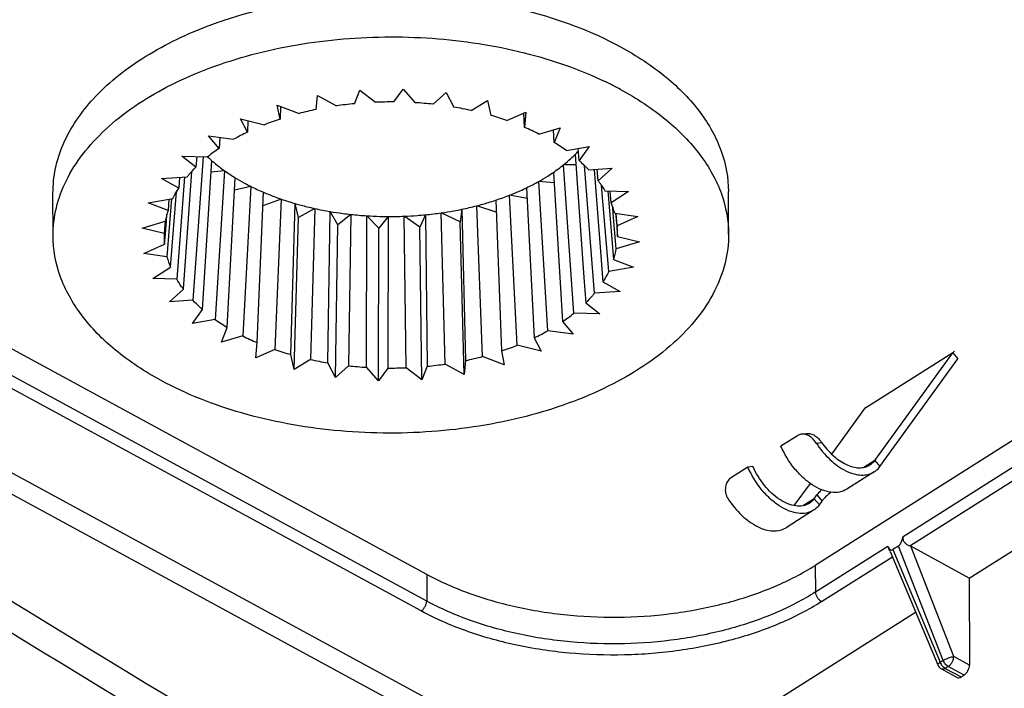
# Model space of a CAD drawing. Header units: millimetres. Extents: x 0 to 1189, y 0 to 841.
# Tile 31 of 67: x 976 to 1006, y 223 to 244. Entities that reach past the tile are written whole.
import ezdxf

# ---------------------------------------------------------------- set-up
doc = ezdxf.new("R2010")
doc.units = ezdxf.units.MM
doc.header["$LTSCALE"] = 65.395
doc.layers.get('0').update_dxf_attribs({"linetype": 'CONTINUOUS'})
doc.layers.add('DRAFTS', color=7, linetype='CONTINUOUS')

msp = doc.modelspace()

# ---------------------------------------------------------------- linework, layer by layer
at = {"color": 7, "linetype": 'CONTINUOUS'}
for p, q in [((986.249, 241.0381), (986.4193, 241.4562)), ((986.4193, 241.4562), (986.9013, 241.083)), ((987.4659, 241.0928), (987.7574, 241.4874)), ((987.7574, 241.4874), (988.1213, 241.0706)), ((988.6801, 241.0228), (989.0839, 241.382)), ((989.0839, 241.382), (989.3187, 240.9343)), ((985.0662, 240.8603), (985.1102, 241.2892)), ((985.1102, 241.2892), (985.6956, 240.9709)), ((989.8545, 240.8303), (990.3584, 241.143)), ((990.3584, 241.143), (990.4569, 240.678)), ((983.8699, 240.9916), (984.5409, 240.7378)), ((983.9536, 240.5648), (983.8699, 240.9916)), ((983.9683, 240.9543), (983.9536, 240.5648)), ((990.9536, 240.521), (991.5422, 240.7778)), ((991.5014, 240.3096), (991.4794, 240.7504)), ((991.5422, 240.7778), (991.5014, 240.3096)), ((982.736, 240.5723), (983.4723, 240.3908)), ((982.9449, 240.1607), (982.736, 240.5723)), ((982.9629, 240.5164), (982.9449, 240.1607)), ((991.9438, 240.1043), (992.5993, 240.2974)), ((992.4206, 239.8403), (992.396, 240.2376)), ((992.5993, 240.2974), (992.4206, 239.8403)), ((981.743, 240.0441), (982.5222, 239.9404)), ((982.0707, 239.6602), (981.743, 240.0441)), ((982.0915, 239.9977), (982.0707, 239.6602)), ((992.7953, 239.593), (993.4977, 239.7165)), ((993.1864, 239.2844), (993.1597, 239.6571)), ((993.4977, 239.7165), (993.1864, 239.2844)), ((993.3782, 219.3773), (956.4393, 239.4236)), ((981.3577, 239.0786), (980.9212, 239.4231)), ((980.9212, 239.4231), (981.7195, 239.4003)), ((981.5807, 239.4043), (981.2655, 234.9742)), ((981.381, 239.41), (981.3577, 239.0786)), ((981.5611, 234.6924), (981.8505, 239.2807)), ((993.0648, 239.4723), (993.3342, 235.681)), ((980.972, 235.3181), (981.2302, 238.9468)), ((982.2416, 238.972), (981.8279, 238.922)), ((982.2416, 238.972), (981.9522, 234.3837)), ((992.3919, 238.9209), (992.6768, 234.3165)), ((993.0871, 239.1579), (992.7024, 239.15)), ((993.028, 234.5764), (992.7024, 239.15)), ((993.6588, 235.1898), (993.3493, 239.135)), ((993.482, 239.0026), (994.21, 239.0528)), ((993.6482, 239.014), (993.92, 235.5434)), ((993.7755, 238.6587), (993.7469, 239.0209)), ((994.21, 239.0528), (993.7755, 238.6587)), ((980.2954, 238.728), (981.0887, 238.787)), ((980.8275, 238.4334), (980.2954, 238.728)), ((981.0078, 238.781), (980.7644, 235.6258)), ((980.8533, 238.7695), (980.8275, 238.4334)), ((982.3269, 234.1364), (982.5723, 238.7531)), ((992.4117, 238.6012), (991.9399, 238.6403)), ((992.2253, 234.0363), (991.9399, 238.6403)), ((976.9488, 236.9653), (976.9459, 238.2816)), ((980.5773, 235.9945), (980.7565, 238.3165)), ((983.0491, 238.4891), (982.552, 238.372)), ((983.0491, 238.4891), (982.8037, 233.8724)), ((983.2461, 233.6671), (983.4397, 238.3073)), ((991.5663, 238.4462), (991.8026, 233.816)), ((994.0987, 235.8578), (993.8766, 238.5173)), ((993.9831, 238.351), (994.7146, 238.3262)), ((994.0749, 238.3479), (994.1059, 237.9768)), ((994.1702, 237.9822), (994.1397, 238.3457)), ((994.7146, 238.3262), (994.1702, 237.9822)), ((997.7987, 237.0115), (997.7958, 238.3278)), ((979.8846, 237.9802), (980.6488, 238.119)), ((980.4961, 237.7443), (979.8846, 237.9802)), ((980.6091, 238.1117), (980.4641, 236.3188)), ((980.5246, 238.0964), (980.4961, 237.7443)), ((983.9878, 238.096), (983.4221, 237.8864)), ((983.9878, 238.096), (983.794, 233.4558)), ((990.613, 238.0626), (990.7939, 233.4119)), ((991.5834, 238.1104), (991.0383, 238.2158)), ((991.2752, 233.5859), (991.0383, 238.2158)), ((994.1059, 237.9768), (994.2514, 236.2325)), ((984.2906, 233.2988), (984.4263, 237.9567)), ((984.5261, 237.5311), (984.4263, 237.9567)), ((985.029, 237.8045), (984.5261, 237.5311)), ((985.029, 237.8045), (984.893, 233.1465)), ((985.4289, 233.0425), (985.5022, 237.7121)), ((985.7379, 237.3039), (985.5022, 237.7121)), ((989.5159, 237.3921), (988.931, 237.6708)), ((989.0519, 233.0059), (988.931, 237.6708)), ((989.5609, 237.7817), (989.5159, 237.3921)), ((989.5609, 237.7817), (989.6813, 233.1165)), ((990.6272, 237.6968), (990.0251, 237.8893)), ((990.2066, 233.2389), (990.0251, 237.8893)), ((994.24, 237.6542), (994.2236, 237.8434)), ((979.7015, 237.2022), (980.4132, 237.4166)), ((980.4051, 237.4141), (980.3738, 237.0322)), ((980.4157, 237.0289), (980.4468, 237.4139)), ((980.4468, 237.4139), (980.4647, 237.6354)), ((984.3891, 232.8338), (984.5261, 237.5311)), ((986.1412, 237.6237), (985.7379, 237.3039)), ((986.1412, 237.6237), (986.0675, 232.9539)), ((986.6262, 232.9061), (986.6347, 237.5809)), ((986.999, 237.2036), (986.6347, 237.5809)), ((987.2906, 237.5588), (986.999, 237.2036)), ((987.2906, 237.5588), (987.2816, 232.884)), ((988.2713, 237.2333), (987.7893, 237.5669)), ((987.8462, 232.8938), (987.7893, 237.5669)), ((988.4421, 237.6121), (988.2713, 237.2333)), ((988.4421, 237.6121), (988.4985, 232.9387)), ((989.6373, 232.6875), (989.5159, 237.3921)), ((994.3343, 236.5602), (994.24, 237.6542)), ((994.2834, 237.6579), (994.9961, 237.5591)), ((994.3126, 237.6538), (994.3453, 237.2744)), ((994.3584, 237.2756), (994.3258, 237.652)), ((994.9961, 237.5591), (994.3584, 237.2756)), ((980.3738, 237.0322), (979.7015, 237.2022)), ((985.6636, 232.5948), (985.7379, 237.3039)), ((986.9901, 232.4893), (986.999, 237.2036)), ((988.3282, 232.5205), (988.2713, 237.2333)), ((994.3453, 237.2744), (994.3513, 237.2051)), ((994.3513, 237.2051), (994.3737, 236.9445)), ((994.3584, 237.2756), (994.3653, 237.2063)), ((980.3891, 236.7012), (980.4157, 237.0289)), ((995.0461, 236.7746), (994.3343, 236.5602)), ((994.3737, 236.9445), (995.0461, 236.7746)), ((979.7514, 236.4177), (980.3891, 236.7012)), ((980.4641, 236.3188), (979.7514, 236.4177)), ((994.2514, 236.2325), (994.8629, 235.9966)), ((980.0329, 235.6505), (980.5773, 235.9945)), ((994.8629, 235.9966), (994.0987, 235.8578)), ((980.7644, 235.6258), (980.0329, 235.6505)), ((993.3342, 235.681), (993.3898, 234.8982)), ((993.92, 235.5434), (994.4521, 235.2487)), ((980.5375, 234.924), (980.972, 235.3181)), ((994.4521, 235.2487), (993.6588, 235.1898)), ((981.2655, 234.9742), (980.5375, 234.924)), ((981.2498, 234.2602), (981.5611, 234.6924)), ((993.3898, 234.8982), (993.8263, 234.5537)), ((981.9522, 234.3837), (981.2498, 234.2602)), ((993.8263, 234.5537), (993.028, 234.5764)), ((982.1482, 233.6793), (982.3269, 234.1364)), ((993.0045, 233.9327), (992.2253, 234.0363)), ((992.6768, 234.3165), (993.0045, 233.9327)), ((982.8037, 233.8724), (982.1482, 233.6793)), ((991.8026, 233.816), (992.0115, 233.4045)), ((983.2053, 233.199), (983.2461, 233.6671)), ((983.794, 233.4558), (983.2053, 233.199)), ((992.0115, 233.4045), (991.2752, 233.5859)), ((984.3891, 232.8338), (984.2906, 233.2988)), ((984.893, 233.1465), (984.3891, 232.8338)), ((989.6813, 233.1165), (989.6373, 232.6875)), ((990.8776, 232.9852), (990.2066, 233.2389)), ((990.7939, 233.4119), (990.8776, 232.9852)), ((1002.4716, 229.8484), (1004.8802, 233.1659)), ((985.6636, 232.5948), (985.4289, 233.0425)), ((986.0675, 232.9539), (985.6636, 232.5948)), ((986.9901, 232.4893), (986.6262, 232.9061)), ((987.2816, 232.884), (986.9901, 232.4893)), ((988.3282, 232.5205), (987.8462, 232.8938)), ((988.4985, 232.9387), (988.3282, 232.5205)), ((989.6373, 232.6875), (989.0519, 233.0059)), ((999.9272, 230.7969), (999.4171, 230.4739)), ((1000.0528, 230.8432), (1000.2088, 230.8643)), ((998.3967, 229.8277), (997.8865, 229.5047)), ((998.5527, 229.8488), (998.3967, 229.8277)), ((1002.2954, 229.6816), (1001.4451, 229.1431)), ((1000.6009, 228.6638), (1000.6862, 228.7813)), ((1000.4247, 228.497), (999.5744, 227.9586)), ((1002.7195, 227.3885), (1002.7299, 227.3606)), ((1003.0427, 227.3903), (1002.8698, 227.2808)), ((1005.2271, 226.4032), (1003.4206, 227.3835)), ((1002.7883, 227.2215), (1004.2575, 223.7233)), ((1005.2271, 226.4032), (1005.2359, 223.7198)), ((994.3432, 219.511), (1003.5721, 225.3552)), ((1004.3687, 223.6004), (1004.856, 223.336)), ((1004.9766, 223.3527), (1005.0694, 223.4115))]:
    msp.add_line(p, q, dxfattribs=at)
at = {"color": 9, "linetype": 'CONTINUOUS'}
for p, q in [((994.3432, 219.511), (957.3275, 239.5989)), ((988.4804, 225.6945), (966.8574, 237.4291)), ((988.3108, 225.3879), (966.6878, 237.1224)), ((1004.7213, 233.3533), (1002.0003, 231.6303)), ((1004.7213, 233.3533), (1004.8802, 233.1659)), ((1003.1859, 227.6839), (1010.8824, 232.5576)), ((1003.3898, 227.3983), (1011.019, 232.2294)), ((1000.5052, 230.5692), (1000.6692, 230.5914)), ((1002.3127, 230.0358), (1001.9707, 229.8193)), ((1002.3127, 230.0358), (1002.4716, 229.8484)), ((1000.5273, 228.9687), (1000.6862, 228.7813)), ((1000.442, 228.8512), (1000.1093, 228.6405)), ((1000.442, 228.8512), (1000.6009, 228.6638)), ((1000.4868, 225.9747), (1002.7195, 227.3885)), ((1004.4219, 223.8648), (1003.0427, 227.3903)), ((1004.7509, 223.983), (1003.4206, 227.3835)), ((1000.6705, 225.6763), (1002.856, 227.0603)), ((1002.8698, 227.2808), (1004.3291, 223.806)), ((1000.4721, 226.7953), (1000.4868, 225.9747)), ((988.4905, 226.5157), (988.4804, 225.6945)), ((1004.4219, 223.8648), (1004.3291, 223.806)), ((1005.2359, 223.7198), (1004.7509, 223.983)), ((1004.5813, 223.6764), (1004.4884, 223.6176)), ((1004.4884, 223.6176), (1004.9766, 223.3527)), ((1005.0694, 223.4115), (1004.5813, 223.6764))]:
    msp.add_line(p, q, dxfattribs=at)
at = {"color": 3, "linetype": 'CONTINUOUS'}
for p, q in [((1002.3127, 230.0358), (1004.7213, 233.3533)), ((1000.9817, 230.2273), (1002.0003, 231.6303)), ((999.8289, 228.6395), (1000.3246, 229.3223)), ((1000.442, 228.8512), (1000.5273, 228.9687))]:
    msp.add_line(p, q, dxfattribs=at)
at = {"color": 7, "linetype": 'CONTINUOUS'}
for centre, radius, start, end in [((989.3076, 231.9629), 10.824, 61.54281, 64.33955), ((987.354, 229.619), 11.4724, 95.52738, 98.31171), ((987.391, 229.1659), 11.9271, 89.64023, 92.35332), ((987.4053, 229.4144), 11.6782, 83.73338, 86.48489), ((987.151, 230.7285), 10.3441, 101.62715, 104.61532), ((987.5264, 230.2669), 10.8169, 77.57124, 80.46276), ((986.7094, 232.1905), 8.8161, 108.21513, 111.54184), ((987.8662, 231.6189), 9.4223, 70.87261, 74.04052), ((986.0165, 233.7523), 7.1065, 115.60893, 119.45251), ((988.4624, 233.1801), 7.7502, 63.30708, 66.91317), ((989.2744, 234.6653), 6.0563, 54.454, 58.70221), ((985.1436, 235.141), 5.465, 124.21422, 128.7959), ((990.2003, 242.3624), 4.069, 314.74784, 316.79246), ((984.7586, 242.5937), 4.4078, 226.41681, 228.71779), ((984.976, 242.8417), 4.7375, 228.72136, 232.34883), ((989.7538, 242.8424), 4.7247, 308.61347, 312.22742), ((990.0281, 242.5366), 4.314, 312.25985, 314.7429), ((985.2483, 243.1898), 5.1795, 232.31595, 234.51406), ((985.4991, 243.5431), 5.6128, 234.52269, 238.57019), ((989.158, 243.6461), 5.7256, 302.33359, 304.38959), ((989.4069, 243.2841), 5.2863, 304.37922, 308.56406), ((985.8254, 244.0673), 6.2302, 238.52357, 241.54457), ((986.0681, 244.5091), 6.7343, 241.52023, 243.36541), ((988.5901, 244.6191), 6.8527, 295.74186, 299.26342), ((988.8983, 244.0612), 6.2153, 299.29878, 302.30979), ((986.2799, 244.933), 7.2081, 243.3714, 246.79519), ((986.5379, 245.5234), 7.8525, 246.76223, 249.35002), ((988.1775, 245.5131), 7.8374, 291.40813, 293.98903), ((988.3824, 245.0476), 7.3288, 294.00538, 295.7494), ((986.7165, 245.9904), 8.3524, 249.33319, 250.93162), ((986.8625, 246.4144), 8.8009, 250.93551, 253.93058), ((987.6921, 246.9175), 9.3241, 284.48957, 286.79283), ((987.8103, 246.523), 8.9123, 286.79829, 288.32906), ((987.9513, 246.0997), 8.4661, 288.32392, 291.38435), ((991.6774, 236.9304), 2.7056, 15.59756, 22.87633), ((982.946, 236.95), 2.5754, 162.03671, 169.56287), ((987.0359, 247.0063), 9.4177, 253.91353, 256.20151), ((987.1275, 247.375), 9.7976, 256.19548, 257.63259), ((987.2025, 247.7192), 10.1498, 257.63484, 260.35633), ((987.2786, 248.1555), 10.5927, 260.34586, 262.46131), ((987.3823, 248.4215), 10.8609, 275.60005, 278.19799), ((987.4294, 248.0931), 10.5292, 278.19908, 280.32304), ((987.4817, 247.8028), 10.2342, 280.326, 281.72193), ((987.5525, 247.4646), 9.8887, 281.71868, 284.47995), ((987.3111, 248.3961), 10.8355, 262.45788, 263.80168), ((987.3338, 248.6107), 11.0513, 263.80484, 266.37285), ((987.3453, 248.7836), 11.2246, 266.37003, 268.40533), ((987.3473, 248.8469), 11.2879, 268.4041, 269.71174), ((987.3475, 248.8481), 11.2891, 269.71087, 272.24267), ((987.3511, 248.7611), 11.202, 272.24186, 274.27989), ((987.3604, 248.6343), 11.0749, 274.2807, 275.60506), ((991.9614, 236.9984), 2.4129, 358.71921, 4.94258), ((982.791, 236.9785), 2.4178, 178.72602, 186.58534), ((1534.7583, 1201.5132), 1127.7348, 238.8256598, 241.2642627), ((991.8015, 237.0267), 2.5754, 342.03671, 349.56287), ((983.0701, 237.0463), 2.7056, 195.59756, 202.87633), ((985.4731, 239.3114), 6.0563, 234.454, 238.70221), ((989.6039, 238.8358), 5.465, 304.21422, 308.79589), ((988.731, 240.2245), 7.1065, 295.60892, 299.45251), ((986.2851, 240.7967), 7.7502, 243.30708, 246.91317), ((986.8814, 242.3579), 9.4223, 250.87261, 254.04052), ((988.0381, 241.7862), 8.8161, 288.21513, 291.54184), ((987.2211, 243.7099), 10.8169, 257.57124, 260.46276), ((987.5965, 243.2483), 10.3441, 281.62715, 284.61532), ((987.3422, 244.5624), 11.6782, 263.73338, 266.48489), ((987.3565, 244.8109), 11.9271, 269.64023, 272.35332), ((987.3935, 244.3577), 11.4724, 275.52738, 278.31171), ((1004.488, 223.8201), 0.25, 202.78132, 241.51173)]:
    msp.add_arc(centre, radius, start, end, dxfattribs=at)
at = {"color": 9, "linetype": 'CONTINUOUS'}
msp.add_arc((1528.3916, 1190.2829), 1114.76, 238.8086498, 241.2784973, dxfattribs=at)
at = {"color": 7, "linetype": 'CONTINUOUS'}
for centre, major_axis, ratio, start_param, end_param in [((995.8735, 1102.2925), (-559.2888, 945.8606), 0.5734277, -3.9952767, -3.948297), ((994.9224, 1102.8461), (-559.8878, 946.8722), 0.5734277, -3.9950175, -3.9470691), ((1003.0399, 227.8179), (0.045, 0.4407), 0.372258, -2.8568667, -1.8416203), ((1002.8575, 227.7024), (0.0354, 0.435), 0.3834551, -3.7777119, -2.8603244), ((1003.2523, 227.2748), (0.2693, -0.0326), 0.5738116, 0.96702, 1.1056731), ((1005.0658, 223.6157), (0.1159, 0.2215), 0.5619657, -2.3704023, -0.8170593), ((1004.973, 223.5569), (0.1159, 0.2215), 0.5619657, -3.1500928, -2.3704023)]:
    msp.add_ellipse(centre, major_axis=major_axis, ratio=ratio, start_param=start_param, end_param=end_param, dxfattribs=at)
for points, knots in [([(981.6577, 243.4093), (982.6711, 243.8001), (984.8575, 244.3448), (988.2299, 244.5057), (991.5147, 244.0375), (993.559, 243.2856), (994.4624, 242.7954)], [0, 0, 0, 0, 0.2477061, 0.5090629, 0.7656077, 1, 1, 1, 1]), ([(976.9459, 238.2816), (976.9453, 238.535), (976.9996, 239.0508), (977.3328, 240.0829), (977.9954, 241.0397), (978.8824, 241.8676), (980.0055, 242.6757), (980.9743, 243.1458), (981.6577, 243.4093)], [0, 0, 0, 0, 0.1030942, 0.209113, 0.4385619, 0.5658354, 0.7020514, 1, 1, 1, 1]), ([(976.9488, 236.9656), (976.9482, 237.2545), (977.0195, 237.8454), (977.3378, 238.7025), (977.8572, 239.5198), (978.8367, 240.5749), (980.519, 241.6889), (982.9645, 242.6077), (985.7397, 243.103), (988.6371, 243.1371), (991.4384, 242.7089), (993.1953, 242.1036), (993.9948, 241.7194)], [0, 0, 0, 0, 0.0433226, 0.0882244, 0.1360131, 0.1875723, 0.3031146, 0.4344812, 0.576943, 0.7236401, 0.8669951, 1, 1, 1, 1]), ([(994.4624, 242.7954), (994.9586, 242.5261), (995.8605, 241.9379), (996.9428, 240.8478), (997.632, 239.6302), (997.7949, 238.7497), (997.7958, 238.3279)], [0, 0, 0, 0, 0.2904479, 0.5500781, 0.7830103, 1, 1, 1, 1]), ([(994.4653, 241.479), (994.9616, 241.2097), (995.8635, 240.6215), (996.9458, 239.5313), (997.635, 238.3136), (997.7978, 237.433), (997.7987, 237.0112)], [0, 0, 0, 0, 0.2904508, 0.5500789, 0.7830102, 1, 1, 1, 1]), ([(993.1864, 239.2844), (993.2125, 239.2616), (993.3141, 239.171), (993.4118, 239.076), (993.482, 239.0026)], [0, 0, 0, 0, 0.2542666, 1, 1, 1, 1]), ([(981.0887, 238.787), (981.1095, 238.8119), (981.1956, 238.9124), (981.2867, 239.0085), (981.3577, 239.0786)], [0, 0, 0, 0, 0.2458315, 1, 1, 1, 1]), ([(993.7755, 238.6587), (993.7945, 238.6336), (993.8678, 238.5339), (993.9358, 238.4303), (993.9831, 238.351)], [0, 0, 0, 0, 0.2539988, 1, 1, 1, 1]), ([(980.6488, 238.119), (980.6619, 238.1456), (980.7169, 238.253), (980.7782, 238.357), (980.8275, 238.4334)], [0, 0, 0, 0, 0.2464553, 1, 1, 1, 1]), ([(980.2822, 232.4977), (979.7859, 232.767), (978.8841, 233.3552), (977.8017, 234.4454), (977.1125, 235.6632), (976.9497, 236.5437), (976.9488, 236.9656)], [0, 0, 0, 0, 0.2904508, 0.5500789, 0.7830102, 1, 1, 1, 1]), ([(997.7987, 237.0112), (997.7994, 236.7145), (997.724, 236.1072), (997.3882, 235.228), (996.8411, 234.392), (995.8104, 233.3163), (994.0469, 232.1935), (991.4981, 231.2903), (988.6251, 230.838), (985.6536, 230.873), (982.8192, 231.3909), (981.0658, 232.0725), (980.2822, 232.4977)], [0, 0, 0, 0, 0.0433423, 0.0883457, 0.1363718, 0.1883205, 0.3049993, 0.4376487, 0.5810128, 0.7277052, 0.8697489, 1, 1, 1, 1]), ([(994.0987, 235.8578), (994.0856, 235.8311), (994.0307, 235.7238), (993.9693, 235.6197), (993.92, 235.5434)], [0, 0, 0, 0, 0.2464553, 1, 1, 1, 1]), ([(980.972, 235.3181), (980.953, 235.3432), (980.8797, 235.4429), (980.8117, 235.5465), (980.7644, 235.6258)], [0, 0, 0, 0, 0.2539988, 1, 1, 1, 1]), ([(981.5611, 234.6924), (981.535, 234.7151), (981.4334, 234.8057), (981.3357, 234.9008), (981.2655, 234.9742)], [0, 0, 0, 0, 0.2542666, 1, 1, 1, 1]), ([(993.6588, 235.1898), (993.638, 235.1648), (993.5519, 235.0644), (993.4608, 234.9683), (993.3898, 234.8982)], [0, 0, 0, 0, 0.2458315, 1, 1, 1, 1]), ([(1000.0527, 230.8432), (1000.0196, 230.8387), (999.9759, 230.8251), (999.9368, 230.803), (999.9272, 230.7969)], [0, 0, 0, 0, 0.745856, 1, 1, 1, 1]), ([(1000.5052, 230.5692), (1000.4772, 230.6122), (1000.4152, 230.6913), (1000.3041, 230.7852), (1000.1808, 230.8423), (1000.0933, 230.8487), (1000.0527, 230.8432)], [0, 0, 0, 0, 0.277011, 0.5395522, 0.7789496, 1, 1, 1, 1]), ([(1001.4452, 229.1432), (1001.3774, 229.1003), (1001.2165, 229.0391), (1000.9464, 229.0387), (1000.6586, 229.1213), (1000.366, 229.2802), (1000.0815, 229.5068), (999.7293, 229.8864), (999.5215, 230.2299), (999.4171, 230.4739)], [0, 0, 0, 0, 0.0897749, 0.1873585, 0.2975625, 0.4215945, 0.5578627, 0.702918, 1, 1, 1, 1]), ([(1000.5052, 230.5692), (1000.626, 230.3845), (1000.8953, 230.0571), (1001.3093, 229.7497), (1001.6509, 229.6131), (1001.8878, 229.5719), (1002.1077, 229.5907), (1002.2385, 229.6456), (1002.2954, 229.6816)], [0, 0, 0, 0, 0.3041938, 0.578883, 0.6996674, 0.8084766, 0.9071923, 1, 1, 1, 1]), ([(1000.4248, 228.497), (1000.357, 228.4541), (1000.1961, 228.3929), (999.926, 228.3926), (999.6382, 228.4752), (999.3456, 228.634), (999.0611, 228.8607), (998.709, 229.2403), (998.5011, 229.5838), (998.3967, 229.8277)], [0, 0, 0, 0, 0.0897749, 0.1873585, 0.2975625, 0.4215945, 0.5578627, 0.702918, 1, 1, 1, 1]), ([(1002.2954, 229.6816), (1002.3124, 229.6923), (1002.3788, 229.7391), (1002.4357, 229.799), (1002.4716, 229.8484)], [0, 0, 0, 0, 0.2468535, 1, 1, 1, 1]), ([(997.8865, 229.5047), (997.8399, 229.4752), (997.7574, 229.3885), (997.6934, 229.2168), (997.6969, 229.0231), (997.7485, 228.9009), (997.7843, 228.8462)], [0, 0, 0, 0, 0.2255742, 0.4718909, 0.7326544, 1, 1, 1, 1]), ([(1000.9498, 229.0527), (1000.8966, 229.0069), (1000.8042, 228.9208), (1000.7192, 228.8267), (1000.6862, 228.7813)], [0, 0, 0, 0, 0.5559529, 1, 1, 1, 1]), ([(997.7843, 228.8462), (997.905, 228.6614), (998.1743, 228.334), (998.5883, 228.0267), (998.93, 227.89), (999.1668, 227.8489), (999.3867, 227.8677), (999.5176, 227.9225), (999.5745, 227.9586)], [0, 0, 0, 0, 0.3041938, 0.578883, 0.6996674, 0.8084766, 0.9071923, 1, 1, 1, 1]), ([(1000.6009, 228.6638), (1000.5888, 228.6471), (1000.5383, 228.5835), (1000.4758, 228.5294), (1000.4248, 228.497)], [0, 0, 0, 0, 0.2555347, 1, 1, 1, 1]), ([(1003.1859, 227.6839), (1003.1795, 227.6533), (1003.1781, 227.604), (1003.2003, 227.5437), (1003.2286, 227.5033), (1003.2647, 227.4694), (1003.3176, 227.4323), (1003.3608, 227.4106), (1003.3898, 227.3983)], [0, 0, 0, 0, 0.2439605, 0.3694109, 0.4965292, 0.6251861, 0.7541651, 1, 1, 1, 1]), ([(1002.7883, 227.2216), (1002.7789, 227.2441), (1002.7615, 227.2873), (1002.7428, 227.3299), (1002.7342, 227.3503)], [0, 0, 0, 0, 0.5238335, 1, 1, 1, 1])]:
    msp.add_open_spline(points, degree=3, knots=knots, dxfattribs=at)
at = {"color": 3, "linetype": 'CONTINUOUS'}
for points, knots in [([(1004.7213, 233.3533), (1004.7247, 233.3581), (1004.7392, 233.3762), (1004.757, 233.3917), (1004.7716, 233.401)], [0, 0, 0, 0, 0.2554218, 1, 1, 1, 1]), ([(1002.0003, 231.6303), (1002.0038, 231.6351), (1002.0182, 231.6532), (1002.036, 231.6687), (1002.0506, 231.6779)], [0, 0, 0, 0, 0.2554218, 1, 1, 1, 1]), ([(1000.2087, 230.8643), (1000.2495, 230.8698), (1000.3378, 230.8633), (1000.4624, 230.8058), (1000.5754, 230.7122), (1000.6397, 230.6338), (1000.6692, 230.5914)], [0, 0, 0, 0, 0.2204612, 0.4602396, 0.7235483, 1, 1, 1, 1]), ([(1000.6692, 230.5914), (1000.7732, 230.4422), (1001.0014, 230.179), (1001.3473, 229.9347), (1001.63, 229.8288), (1001.8254, 229.7988), (1002.0066, 229.817), (1002.1145, 229.8629), (1002.1617, 229.8928)], [0, 0, 0, 0, 0.3046593, 0.5782633, 0.6986267, 0.807388, 0.9064943, 1, 1, 1, 1]), ([(1000.291, 228.7083), (1000.233, 228.6715), (1000.095, 228.619), (999.8635, 228.6187), (999.6168, 228.6895), (999.2685, 228.8788), (998.8741, 229.2566), (998.6422, 229.6398), (998.5527, 229.8488)], [0, 0, 0, 0, 0.0898492, 0.1875134, 0.2978085, 0.4219431, 0.7026724, 1, 1, 1, 1]), ([(1002.1617, 229.8928), (1002.1762, 229.902), (1002.2331, 229.9421), (1002.2819, 229.9934), (1002.3127, 230.0358)], [0, 0, 0, 0, 0.2468481, 1, 1, 1, 1]), ([(1000.6729, 229.1318), (1000.658, 229.1173), (1000.6068, 229.0655), (1000.5579, 229.0109), (1000.5273, 228.9687)], [0, 0, 0, 0, 0.2849918, 1, 1, 1, 1]), ([(1000.442, 228.8512), (1000.4316, 228.8368), (1000.3883, 228.7824), (1000.3348, 228.736), (1000.291, 228.7083)], [0, 0, 0, 0, 0.2555347, 1, 1, 1, 1])]:
    msp.add_open_spline(points, degree=3, knots=knots, dxfattribs=at)
at = {"color": 9, "linetype": 'CONTINUOUS'}
for points, knots in [([(1000.4868, 225.9747), (1000.0909, 225.724), (999.2177, 225.2774), (997.7822, 224.7917), (996.2148, 224.477), (994.5746, 224.3452), (992.9225, 224.401), (991.3203, 224.6426), (989.8283, 225.0607), (988.9055, 225.4639), (988.4804, 225.6945)], [0, 0, 0, 0, 0.1125667, 0.2343523, 0.3630111, 0.4955756, 0.6287563, 0.7592151, 0.8838335, 1, 1, 1, 1]), ([(1000.6705, 225.6763), (1000.6449, 225.6902), (1000.5963, 225.7285), (1000.539, 225.8021), (1000.4993, 225.886), (1000.4873, 225.9461), (1000.4868, 225.9747)], [0, 0, 0, 0, 0.2397943, 0.5026137, 0.7640101, 1, 1, 1, 1]), ([(988.3108, 225.3879), (988.3348, 225.4031), (988.38, 225.444), (988.4328, 225.52), (988.4692, 225.6054), (988.4801, 225.6658), (988.4804, 225.6945)], [0, 0, 0, 0, 0.2355001, 0.4981033, 0.7617331, 1, 1, 1, 1]), ([(1000.6705, 225.6763), (1000.2629, 225.4182), (999.364, 224.9585), (997.8862, 224.4585), (996.2728, 224.1345), (994.5843, 223.9988), (992.8836, 224.0563), (991.2343, 224.305), (989.6983, 224.7354), (988.7484, 225.1504), (988.3108, 225.3879)], [0, 0, 0, 0, 0.1125667, 0.2343523, 0.3630111, 0.4955756, 0.6287563, 0.7592151, 0.8838335, 1, 1, 1, 1]), ([(1004.3291, 223.806), (1004.3173, 223.7982), (1004.2969, 223.7836), (1004.2749, 223.7638), (1004.2632, 223.7488), (1004.2569, 223.7376), (1004.2555, 223.728), (1004.2575, 223.7233)], [0, 0, 0, 0, 0.3700713, 0.6605117, 0.7735605, 0.8656589, 1, 1, 1, 1]), ([(1004.3291, 223.806), (1004.3454, 223.7659), (1004.3893, 223.6935), (1004.4532, 223.6367), (1004.4884, 223.6176)], [0, 0, 0, 0, 0.5194451, 1, 1, 1, 1]), ([(1004.4219, 223.8648), (1004.4468, 223.8799), (1004.5015, 223.9081), (1004.5869, 223.9431), (1004.671, 223.9694), (1004.7259, 223.9807), (1004.7509, 223.983)], [0, 0, 0, 0, 0.2483432, 0.5235647, 0.7864476, 1, 1, 1, 1]), ([(1004.5813, 223.6764), (1004.5461, 223.6955), (1004.4821, 223.7523), (1004.4382, 223.8246), (1004.4219, 223.8648)], [0, 0, 0, 0, 0.4805549, 1, 1, 1, 1]), ([(1004.5813, 223.6764), (1004.6053, 223.6916), (1004.6505, 223.7325), (1004.7032, 223.8085), (1004.7396, 223.8939), (1004.7505, 223.9543), (1004.7509, 223.983)], [0, 0, 0, 0, 0.2355001, 0.4981033, 0.7617331, 1, 1, 1, 1]), ([(1004.4884, 223.6176), (1004.478, 223.611), (1004.4573, 223.6), (1004.4252, 223.5907), (1004.395, 223.5901), (1004.3767, 223.5961), (1004.3687, 223.6004)], [0, 0, 0, 0, 0.2934041, 0.5536196, 0.7853066, 1, 1, 1, 1])]:
    msp.add_open_spline(points, degree=3, knots=knots, dxfattribs=at)
at = {"layer": 'DRAFTS', "color": 7, "linetype": 'CONTINUOUS'}
for p, q in [((1022.555, 240.7791), (1000.4721, 226.7953)), ((988.4905, 226.5157), (966.8675, 238.2502)), ((1005.2271, 226.4032), (1011.7351, 230.5243))]:
    msp.add_line(p, q, dxfattribs=at)
msp.add_open_spline([(988.4905, 226.5157), (988.9147, 226.2855), (989.8356, 225.8831), (991.3246, 225.4659), (992.9234, 225.2248), (994.5721, 225.1691), (996.209, 225.3006), (997.7731, 225.6147), (999.2057, 226.0995), (1000.077, 226.5451), (1000.4721, 226.7953)], degree=3, knots=[0, 0, 0, 0, 0.1161665, 0.2407849, 0.3712437, 0.5044244, 0.6369889, 0.7656477, 0.8874333, 1, 1, 1, 1], dxfattribs=at)

doc.saveas('drawing.dxf')
